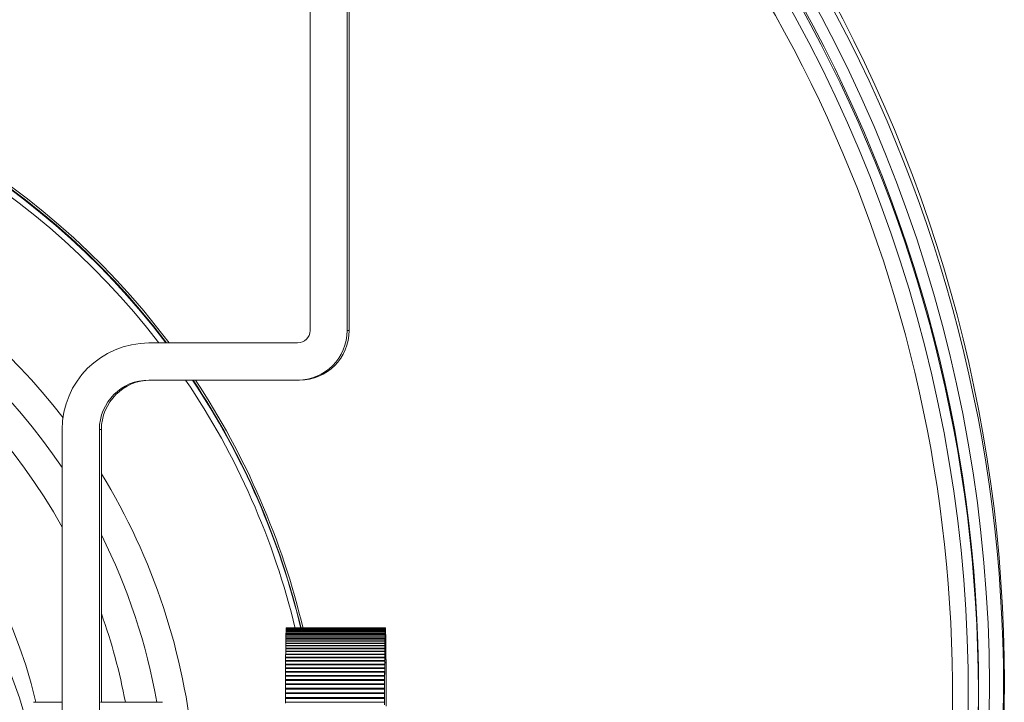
# Model space of a CAD drawing. Header units: millimetres. Extents: x -89 to 255, y -405 to 0.
# Tile 16 of 18: x -8 to 32, y -126 to -98. Entities that reach past the tile are written whole.
import ezdxf

# ---------------------------------------------------------------- set-up
doc = ezdxf.new("R2010")
doc.units = ezdxf.units.MM

msp = doc.modelspace()

# ---------------------------------------------------------------- linework, layer by layer
at = {"color": 7, "linetype": 'Continuous', "lineweight": 15}
for p, q in [((4.068, -68.908), (4.068, -110.908)), ((5.568, -110.908), (5.568, -68.908)), ((5.649, -110.908), (5.649, -68.908)), ((5.568, -110.908), (5.649, -110.908)), ((3.568, -111.408), (-2.432, -111.408)), ((-2.432, -112.908), (3.649, -112.908)), ((-5.932, -114.908), (-5.932, -130.908)), ((-4.432, -130.908), (-4.432, -114.908)), ((-4.432, -114.908), (-4.351, -114.908)), ((-4.351, -125.908), (-4.351, -114.908)), ((3.098, -123.14), (3.096, -123.192)), ((3.099, -123.084), (3.098, -123.129)), ((3.098, -123.129), (7.098, -123.129)), ((3.098, -123.14), (3.098, -123.129)), ((7.097, -123.14), (3.098, -123.14)), ((3.1, -123.035), (3.099, -123.074)), ((3.099, -123.074), (7.099, -123.074)), ((3.099, -123.084), (3.099, -123.074)), ((7.099, -123.084), (3.099, -123.084)), ((7.1, -123.035), (3.1, -123.035)), ((3.102, -122.995), (3.101, -123.027)), ((3.101, -123.027), (7.101, -123.027)), ((3.101, -123.035), (3.101, -123.027)), ((3.103, -122.962), (3.102, -122.988)), ((3.102, -122.988), (7.102, -122.988)), ((3.102, -122.995), (3.102, -122.988)), ((7.102, -122.995), (3.102, -122.995)), ((3.103, -122.956), (7.103, -122.956)), ((3.103, -122.962), (3.103, -122.956)), ((7.103, -122.962), (3.103, -122.962)), ((3.105, -122.933), (7.105, -122.933)), ((3.105, -122.936), (3.105, -122.933)), ((7.105, -122.936), (3.105, -122.936)), ((3.106, -122.917), (7.106, -122.917)), ((3.106, -122.919), (3.106, -122.917)), ((7.106, -122.919), (3.106, -122.919)), ((3.108, -122.909), (7.108, -122.909)), ((3.108, -122.91), (3.108, -122.909)), ((7.108, -122.91), (3.108, -122.91)), ((7.109, -122.908), (3.109, -122.908)), ((7.097, -123.14), (7.096, -123.192)), ((7.097, -123.14), (7.098, -123.271)), ((7.099, -123.084), (7.098, -123.129)), ((7.098, -123.271), (7.098, -123.129)), ((7.1, -123.035), (7.099, -123.074)), ((7.099, -123.216), (7.099, -123.074)), ((7.099, -123.084), (7.099, -123.216)), ((7.1, -123.035), (7.101, -123.169)), ((7.102, -122.995), (7.101, -123.027)), ((7.101, -123.169), (7.101, -123.027)), ((7.103, -122.962), (7.102, -122.988)), ((7.102, -123.13), (7.102, -122.988)), ((7.102, -122.995), (7.102, -123.13)), ((7.103, -123.098), (7.103, -122.956)), ((7.103, -122.962), (7.103, -123.098)), ((7.105, -123.074), (7.105, -122.933)), ((7.105, -122.936), (7.105, -123.074)), ((7.106, -123.058), (7.106, -122.917)), ((7.106, -122.919), (7.106, -123.058)), ((7.108, -123.05), (7.108, -122.909)), ((7.108, -122.91), (7.108, -123.05)), ((7.109, -122.908), (7.109, -123.049)), ((7.109, -123.049), (7.109, -122.909)), ((7.109, -122.909), (7.109, -122.909)), ((7.11, -122.915), (7.111, -123.056)), ((7.11, -122.917), (7.111, -122.917)), ((7.111, -123.056), (7.111, -122.917)), ((7.112, -122.929), (7.112, -123.071)), ((7.112, -123.071), (7.112, -122.932)), ((7.112, -122.932), (7.112, -122.932)), ((7.113, -122.951), (7.113, -123.093)), ((7.113, -123.093), (7.114, -122.956)), ((7.113, -122.956), (7.114, -122.956)), ((7.115, -122.981), (7.114, -122.956)), ((7.115, -122.981), (7.115, -123.124)), ((7.115, -123.124), (7.115, -122.988)), ((7.116, -123.019), (7.115, -122.988)), ((7.115, -122.988), (7.115, -122.988)), ((7.116, -123.019), (7.116, -123.162)), ((7.116, -123.162), (7.116, -123.027)), ((7.118, -123.065), (7.116, -123.027)), ((7.116, -123.027), (7.116, -123.027)), ((7.118, -123.065), (7.118, -123.207)), ((7.118, -123.207), (7.118, -123.074)), ((7.119, -123.118), (7.118, -123.074)), ((7.118, -123.074), (7.118, -123.074)), ((7.119, -123.118), (7.119, -123.26)), ((7.119, -123.26), (7.119, -123.129)), ((7.12, -123.179), (7.119, -123.129)), ((7.119, -123.129), (7.119, -123.129)), ((3.091, -123.535), (3.09, -123.617)), ((3.092, -123.441), (3.091, -123.517)), ((3.091, -123.517), (7.091, -123.517)), ((3.091, -123.535), (3.091, -123.517)), ((7.091, -123.535), (3.091, -123.535)), ((3.093, -123.355), (3.092, -123.425)), ((3.092, -123.425), (7.092, -123.425)), ((3.092, -123.441), (3.092, -123.425)), ((7.092, -123.441), (3.092, -123.441)), ((7.093, -123.355), (3.093, -123.355)), ((3.095, -123.276), (3.094, -123.34)), ((3.094, -123.34), (7.094, -123.34)), ((3.094, -123.355), (3.094, -123.34)), ((3.096, -123.204), (3.095, -123.262)), ((3.095, -123.262), (7.095, -123.262)), ((3.095, -123.276), (3.095, -123.262)), ((7.095, -123.276), (3.095, -123.276)), ((3.096, -123.192), (7.096, -123.192)), ((3.096, -123.204), (3.096, -123.192)), ((7.096, -123.204), (3.096, -123.204)), ((7.091, -123.535), (7.09, -123.617)), ((7.092, -123.441), (7.091, -123.517)), ((7.091, -123.655), (7.091, -123.517)), ((7.091, -123.535), (7.091, -123.655)), ((7.093, -123.355), (7.092, -123.425)), ((7.092, -123.564), (7.092, -123.425)), ((7.092, -123.441), (7.092, -123.564)), ((7.093, -123.355), (7.094, -123.479)), ((7.095, -123.276), (7.094, -123.34)), ((7.094, -123.479), (7.094, -123.34)), ((7.096, -123.204), (7.095, -123.262)), ((7.095, -123.402), (7.095, -123.262)), ((7.095, -123.276), (7.095, -123.402)), ((7.096, -123.333), (7.096, -123.192)), ((7.096, -123.204), (7.096, -123.333)), ((7.12, -123.179), (7.12, -123.321)), ((7.12, -123.321), (7.121, -123.191)), ((7.12, -123.191), (7.121, -123.191)), ((7.122, -123.248), (7.121, -123.191)), ((7.122, -123.248), (7.122, -123.389)), ((7.122, -123.389), (7.122, -123.261)), ((7.123, -123.324), (7.122, -123.261)), ((7.122, -123.261), (7.122, -123.261)), ((7.123, -123.324), (7.123, -123.465)), ((7.123, -123.465), (7.123, -123.339)), ((7.125, -123.408), (7.123, -123.339)), ((7.123, -123.339), (7.123, -123.339)), ((7.125, -123.408), (7.124, -123.548)), ((7.124, -123.548), (7.125, -123.424)), ((7.126, -123.499), (7.125, -123.424)), ((7.125, -123.424), (7.125, -123.424)), ((7.126, -123.499), (7.126, -123.638)), ((7.126, -123.638), (7.126, -123.516)), ((7.127, -123.597), (7.126, -123.516)), ((7.126, -123.516), (7.126, -123.516)), ((3.087, -123.86), (3.086, -123.96)), ((3.088, -123.745), (3.087, -123.838)), ((3.087, -123.838), (7.087, -123.838)), ((3.087, -123.86), (3.087, -123.838)), ((7.087, -123.86), (3.087, -123.86)), ((3.089, -123.636), (3.088, -123.724)), ((3.088, -123.724), (7.088, -123.724)), ((3.088, -123.745), (3.088, -123.724)), ((7.088, -123.745), (3.088, -123.745)), ((7.089, -123.636), (3.089, -123.636)), ((3.09, -123.617), (7.09, -123.617)), ((3.09, -123.636), (3.09, -123.617)), ((7.087, -123.86), (7.086, -123.96)), ((7.088, -123.745), (7.087, -123.838)), ((7.087, -123.972), (7.087, -123.838)), ((7.087, -123.86), (7.087, -123.972)), ((7.089, -123.636), (7.088, -123.724)), ((7.088, -123.86), (7.088, -123.724)), ((7.088, -123.745), (7.088, -123.86)), ((7.089, -123.636), (7.09, -123.754)), ((7.09, -123.754), (7.09, -123.617)), ((7.127, -123.597), (7.127, -123.736)), ((7.127, -123.736), (7.127, -123.616)), ((7.129, -123.703), (7.127, -123.616)), ((7.127, -123.616), (7.127, -123.616)), ((7.129, -123.703), (7.128, -123.84)), ((7.128, -123.84), (7.129, -123.723)), ((7.13, -123.816), (7.129, -123.723)), ((7.129, -123.723), (7.129, -123.723)), ((7.13, -123.816), (7.13, -123.952)), ((7.13, -123.952), (7.13, -123.837)), ((7.131, -123.936), (7.13, -123.837)), ((7.13, -123.837), (7.13, -123.837)), ((7.131, -123.936), (7.131, -124.07)), ((3.083, -124.222), (7.083, -124.222)), ((3.083, -124.248), (3.083, -124.222)), ((7.083, -124.248), (3.083, -124.248)), ((3.085, -123.982), (3.084, -124.087)), ((3.084, -124.087), (7.084, -124.087)), ((3.085, -124.112), (3.084, -124.087)), ((7.084, -124.112), (3.084, -124.112)), ((7.085, -123.982), (3.085, -123.982)), ((3.086, -123.96), (7.086, -123.96)), ((3.086, -123.982), (3.086, -123.96)), ((7.084, -124.351), (7.083, -124.222)), ((7.083, -124.248), (7.084, -124.351)), ((7.085, -123.982), (7.084, -124.087)), ((7.085, -124.218), (7.084, -124.087)), ((7.084, -124.112), (7.085, -124.218)), ((7.085, -123.982), (7.086, -124.092)), ((7.086, -124.092), (7.086, -123.96)), ((7.131, -124.07), (7.131, -123.958)), ((7.132, -124.062), (7.131, -123.958)), ((7.131, -123.958), (7.131, -123.958)), ((7.132, -124.062), (7.132, -124.195)), ((7.132, -124.195), (7.133, -124.086)), ((7.132, -124.086), (7.133, -124.086)), ((7.134, -124.196), (7.133, -124.327)), ((7.133, -124.327), (7.134, -124.221)), ((7.134, -124.221), (7.134, -124.221)), ((7.135, -124.336), (7.134, -124.465)), ((3.08, -124.665), (7.08, -124.665)), ((3.08, -124.694), (3.08, -124.665)), ((7.079, -124.694), (3.08, -124.694)), ((3.081, -124.511), (7.081, -124.511)), ((3.081, -124.539), (3.081, -124.511)), ((7.081, -124.539), (3.081, -124.539)), ((3.082, -124.363), (7.082, -124.363)), ((3.082, -124.39), (3.082, -124.363)), ((7.082, -124.39), (3.082, -124.39)), ((7.079, -124.694), (7.08, -124.788)), ((7.08, -124.788), (7.08, -124.665)), ((7.081, -124.636), (7.081, -124.511)), ((7.081, -124.539), (7.081, -124.636)), ((7.082, -124.49), (7.082, -124.363)), ((7.082, -124.39), (7.082, -124.49)), ((7.134, -124.465), (7.135, -124.362)), ((7.135, -124.362), (7.135, -124.362)), ((7.136, -124.482), (7.136, -124.609)), ((7.136, -124.609), (7.136, -124.51)), ((7.136, -124.51), (7.136, -124.51)), ((7.137, -124.635), (7.137, -124.76)), ((7.137, -124.76), (7.137, -124.664)), ((7.137, -124.664), (7.137, -124.664)), ((7.077, -125.023), (3.077, -125.023)), ((7.078, -124.855), (3.078, -124.855)), ((3.078, -124.992), (7.077, -124.992)), ((3.078, -125.023), (3.078, -124.992)), ((3.079, -124.826), (7.079, -124.826)), ((3.079, -124.855), (3.079, -124.826)), ((7.078, -125.11), (7.077, -124.992)), ((7.077, -125.023), (7.078, -125.11)), ((7.078, -124.855), (7.079, -124.946)), ((7.079, -124.946), (7.079, -124.826)), ((7.138, -124.794), (7.138, -124.917)), ((7.138, -124.917), (7.138, -124.824)), ((7.138, -124.824), (7.138, -124.824)), ((7.139, -124.959), (7.139, -125.08)), ((7.139, -125.08), (7.14, -124.99)), ((7.139, -124.99), (7.14, -124.99)), ((7.14, -125.13), (7.14, -125.248)), ((3.074, -125.525), (7.074, -125.525)), ((3.075, -125.559), (3.074, -125.525)), ((3.075, -125.342), (7.075, -125.342)), ((3.076, -125.375), (3.075, -125.342)), ((7.075, -125.375), (3.075, -125.375)), ((3.076, -125.164), (7.076, -125.164)), ((3.077, -125.196), (3.076, -125.164)), ((7.076, -125.196), (3.076, -125.196)), ((7.075, -125.635), (7.074, -125.525)), ((7.076, -125.454), (7.075, -125.342)), ((7.075, -125.375), (7.076, -125.454)), ((7.077, -125.279), (7.076, -125.164)), ((7.076, -125.196), (7.077, -125.279)), ((7.14, -125.248), (7.141, -125.162)), ((7.14, -125.162), (7.141, -125.162)), ((7.141, -125.307), (7.141, -125.422)), ((7.141, -125.422), (7.142, -125.34)), ((7.141, -125.34), (7.142, -125.34)), ((7.142, -125.489), (7.142, -125.602)), ((7.142, -125.602), (7.143, -125.523)), ((7.142, -125.523), (7.143, -125.523)), ((-5.932, -125.908), (-7.091, -125.908)), ((-1.891, -125.908), (-4.391, -125.908)), ((3.073, -125.713), (7.073, -125.713)), ((3.074, -125.748), (3.073, -125.713)), ((7.073, -125.748), (3.073, -125.748)), ((3.073, -125.907), (7.072, -125.907)), ((3.073, -125.943), (3.073, -125.907)), ((7.074, -125.559), (3.074, -125.559)), ((7.073, -126.011), (7.072, -125.907)), ((7.074, -125.82), (7.073, -125.713)), ((7.073, -125.748), (7.074, -125.82)), ((7.074, -125.559), (7.075, -125.635)), ((7.143, -125.677), (7.143, -125.787)), ((7.143, -125.787), (7.144, -125.711)), ((7.143, -125.711), (7.144, -125.711)), ((7.144, -125.869), (7.144, -125.976)), ((7.144, -125.976), (7.145, -125.905)), ((7.144, -125.905), (7.145, -125.905))]:
    msp.add_line(p, q, dxfattribs=at)
at = {"color": 7, "linetype": 'Continuous', "lineweight": 15, "flags": 128}
for points in [[(3.109, -122.908), (3.109, -122.908), (3.109, -122.908), (3.109, -122.908), (3.108, -122.908), (3.108, -122.908), (3.108, -122.908), (3.108, -122.909), (3.108, -122.909)], [(7.109, -122.908), (7.109, -122.908), (7.109, -122.908), (7.109, -122.908), (7.108, -122.908), (7.108, -122.908), (7.108, -122.908), (7.108, -122.909), (7.108, -122.909)], [(3.083, -124.248), (3.083, -124.262), (3.083, -124.276), (3.083, -124.29), (3.083, -124.305), (3.082, -124.319), (3.082, -124.334), (3.082, -124.349), (3.082, -124.363)], [(3.084, -124.112), (3.084, -124.125), (3.084, -124.139), (3.084, -124.153), (3.084, -124.166), (3.084, -124.18), (3.083, -124.194), (3.083, -124.208), (3.083, -124.222)], [(7.083, -124.248), (7.083, -124.262), (7.083, -124.276), (7.083, -124.29), (7.082, -124.305), (7.082, -124.319), (7.082, -124.334), (7.082, -124.349), (7.082, -124.363)], [(7.084, -124.112), (7.084, -124.125), (7.084, -124.139), (7.084, -124.153), (7.084, -124.166), (7.084, -124.18), (7.083, -124.194), (7.083, -124.208), (7.083, -124.222)], [(7.134, -124.196), (7.133, -124.182), (7.133, -124.168), (7.133, -124.154), (7.133, -124.14), (7.133, -124.127), (7.133, -124.113), (7.133, -124.1), (7.133, -124.086)], [(7.135, -124.336), (7.135, -124.321), (7.135, -124.307), (7.134, -124.292), (7.134, -124.278), (7.134, -124.263), (7.134, -124.249), (7.134, -124.235), (7.134, -124.221)], [(3.08, -124.694), (3.079, -124.71), (3.079, -124.727), (3.079, -124.743), (3.079, -124.759), (3.079, -124.776), (3.079, -124.792), (3.079, -124.809), (3.079, -124.826)], [(3.081, -124.539), (3.081, -124.554), (3.08, -124.57), (3.08, -124.586), (3.08, -124.602), (3.08, -124.617), (3.08, -124.633), (3.08, -124.649), (3.08, -124.665)], [(3.082, -124.39), (3.082, -124.405), (3.082, -124.42), (3.081, -124.435), (3.081, -124.45), (3.081, -124.465), (3.081, -124.481), (3.081, -124.496), (3.081, -124.511)], [(7.079, -124.694), (7.079, -124.71), (7.079, -124.727), (7.079, -124.743), (7.079, -124.759), (7.079, -124.776), (7.079, -124.792), (7.079, -124.809), (7.079, -124.826)], [(7.081, -124.539), (7.08, -124.554), (7.08, -124.57), (7.08, -124.586), (7.08, -124.602), (7.08, -124.617), (7.08, -124.633), (7.08, -124.649), (7.08, -124.665)], [(7.082, -124.39), (7.082, -124.405), (7.082, -124.42), (7.081, -124.435), (7.081, -124.45), (7.081, -124.465), (7.081, -124.481), (7.081, -124.496), (7.081, -124.511)], [(7.136, -124.482), (7.136, -124.467), (7.136, -124.452), (7.136, -124.437), (7.136, -124.422), (7.135, -124.407), (7.135, -124.392), (7.135, -124.377), (7.135, -124.362)], [(7.137, -124.635), (7.137, -124.619), (7.137, -124.603), (7.137, -124.588), (7.137, -124.572), (7.137, -124.556), (7.136, -124.541), (7.136, -124.525), (7.136, -124.51)], [(7.138, -124.794), (7.138, -124.778), (7.138, -124.761), (7.138, -124.745), (7.138, -124.728), (7.138, -124.712), (7.138, -124.696), (7.137, -124.68), (7.137, -124.664)], [(3.077, -125.023), (3.077, -125.04), (3.077, -125.058), (3.077, -125.075), (3.077, -125.093), (3.077, -125.11), (3.077, -125.128), (3.077, -125.146), (3.076, -125.164)], [(3.078, -124.855), (3.078, -124.872), (3.078, -124.889), (3.078, -124.906), (3.078, -124.923), (3.078, -124.94), (3.078, -124.957), (3.078, -124.975), (3.078, -124.992)], [(7.077, -125.023), (7.077, -125.04), (7.077, -125.058), (7.077, -125.075), (7.077, -125.093), (7.077, -125.11), (7.077, -125.128), (7.076, -125.146), (7.076, -125.164)], [(7.078, -124.855), (7.078, -124.872), (7.078, -124.889), (7.078, -124.906), (7.078, -124.923), (7.078, -124.94), (7.078, -124.957), (7.078, -124.975), (7.077, -124.992)], [(7.139, -124.959), (7.139, -124.942), (7.139, -124.925), (7.139, -124.908), (7.139, -124.891), (7.139, -124.874), (7.139, -124.857), (7.139, -124.841), (7.138, -124.824)], [(7.14, -125.13), (7.14, -125.112), (7.14, -125.095), (7.14, -125.077), (7.14, -125.06), (7.14, -125.042), (7.14, -125.025), (7.14, -125.007), (7.14, -124.99)], [(3.075, -125.375), (3.075, -125.393), (3.075, -125.412), (3.075, -125.431), (3.075, -125.449), (3.075, -125.468), (3.075, -125.487), (3.075, -125.506), (3.074, -125.525)], [(3.076, -125.196), (3.076, -125.214), (3.076, -125.232), (3.076, -125.25), (3.076, -125.268), (3.076, -125.286), (3.076, -125.305), (3.076, -125.323), (3.075, -125.342)], [(7.075, -125.375), (7.075, -125.393), (7.075, -125.412), (7.075, -125.431), (7.075, -125.449), (7.075, -125.468), (7.075, -125.487), (7.074, -125.506), (7.074, -125.525)], [(7.076, -125.196), (7.076, -125.214), (7.076, -125.232), (7.076, -125.25), (7.076, -125.268), (7.076, -125.286), (7.076, -125.305), (7.075, -125.323), (7.075, -125.342)], [(7.141, -125.307), (7.141, -125.288), (7.141, -125.27), (7.141, -125.252), (7.141, -125.234), (7.141, -125.216), (7.141, -125.198), (7.141, -125.18), (7.141, -125.162)], [(7.142, -125.489), (7.142, -125.47), (7.142, -125.451), (7.142, -125.433), (7.142, -125.414), (7.142, -125.395), (7.142, -125.377), (7.142, -125.358), (7.142, -125.34)], [(7.143, -125.677), (7.143, -125.657), (7.143, -125.638), (7.143, -125.618), (7.143, -125.599), (7.143, -125.58), (7.143, -125.561), (7.143, -125.542), (7.143, -125.523)], [(3.074, -125.559), (3.074, -125.578), (3.074, -125.597), (3.074, -125.616), (3.074, -125.636), (3.074, -125.655), (3.074, -125.674), (3.074, -125.694), (3.073, -125.713)], [(3.073, -125.748), (3.073, -125.768), (3.073, -125.788), (3.073, -125.807), (3.073, -125.827), (3.073, -125.847), (3.073, -125.867), (3.073, -125.887), (3.073, -125.907)], [(7.073, -125.748), (7.073, -125.768), (7.073, -125.788), (7.073, -125.807), (7.073, -125.827), (7.073, -125.847), (7.073, -125.867), (7.073, -125.887), (7.072, -125.907)], [(7.074, -125.559), (7.074, -125.578), (7.074, -125.597), (7.074, -125.616), (7.074, -125.636), (7.074, -125.655), (7.074, -125.674), (7.074, -125.694), (7.073, -125.713)], [(7.144, -125.869), (7.144, -125.849), (7.144, -125.829), (7.144, -125.81), (7.144, -125.79), (7.144, -125.77), (7.144, -125.75), (7.144, -125.731), (7.144, -125.711)], [(7.145, -126.067), (7.145, -126.046), (7.145, -126.026), (7.145, -126.006), (7.145, -125.986), (7.145, -125.965), (7.145, -125.945), (7.145, -125.925), (7.145, -125.905)]]:
    msp.add_lwpolyline(points, dxfattribs=at)
at = {"color": 7, "linetype": 'Continuous', "lineweight": 15}
for centre, radius, start, end in [((-25.824, -125.022), 57.906, 353.90886, 57.07629), ((-25.866, -125.32), 57.918, 0.03516, 57.03472), ((-25.917, -125.287), 57.969, 124.11652, 0.00244), ((-25.864, -125.367), 56.909, 353.9099, 56.3758), ((-25.882, -125.484), 56.916, 0.0336, 56.3591), ((-25.936, -125.453), 56.971, 124.7762, 0.0027), ((-26.461, -130.122), 31.022, 37.1026, 84.9624), ((-26.464, -130.153), 31.021, 37.1774, 84.9531), ((-26.485, -130.399), 19.997, 12.9784, 82.2764), ((3.568, -110.908), 2, 270.0005, 0.0005), ((3.568, -110.908), 0.5, 270.0005, 0.0005), ((3.649, -110.908), 2, 270.0005, 0.0005), ((-2.432, -114.908), 3.5, 90.0005, 180.0005), ((-26.669, -131.917), 19.986, 179.9617, 81.7551), ((-2.432, -114.908), 2, 90.0005, 180.0005), ((-2.351, -114.908), 2, 90.0005, 180.0005), ((-26.403, -130.104), 30.943, 13.4009, 33.7614), ((-26.4, -130.071), 30.943, 13.3389, 33.6886), ((4.375, -123.022), 1.273, 176.1681, 177.0676), ((3.501, -122.96), 0.397, 174.0235, 175.9825), ((3.164, -122.923), 0.0575, 166.9251, 174.0745), ((8.375, -123.022), 1.273, 176.1681, 177.0676), ((7.501, -122.96), 0.397, 174.0235, 175.9825), ((7.164, -122.923), 0.0575, 166.9251, 174.0745), ((7.078, -122.918), 0.0324, 6.2232, 16.7443), ((6.815, -122.951), 0.297, 4.3145, 6.6907), ((6.065, -123.008), 1.05, 3.0966, 4.1194)]:
    msp.add_arc(centre, radius, start, end, dxfattribs=at)
at = {"color": 8, "linetype": 'Continuous', "lineweight": 15}
for centre, radius, start, end in [((-25.985, -125.326), 57.464, 179.98611, 56.59915), ((-26.001, -125.49), 56.622, 179.9855, 56.0154), ((-25.853, -125.534), 55.845, 313.407, 55.6606), ((-26.459, -130.107), 31.092, 36.9702, 84.9729), ((-26.467, -130.177), 30.811, 37.5294, 84.919), ((-26.474, -130.247), 25.951, 37.547, 84.0187), ((-26.476, -130.257), 24.758, 33.9217, 83.7589), ((-26.475, -130.258), 23.504, 29.0691, 83.4247), ((-26.406, -130.126), 30.732, 13.5368, 34.0744), ((-26.398, -130.057), 31.014, 13.2811, 33.5702), ((-26.418, -130.203), 25.879, 5.087, 31.4933), ((-26.42, -130.215), 24.688, 10.0469, 26.6308), ((-26.42, -130.221), 23.438, 10.6053, 19.6792)]:
    msp.add_arc(centre, radius, start, end, dxfattribs=at)

doc.saveas('drawing.dxf')
